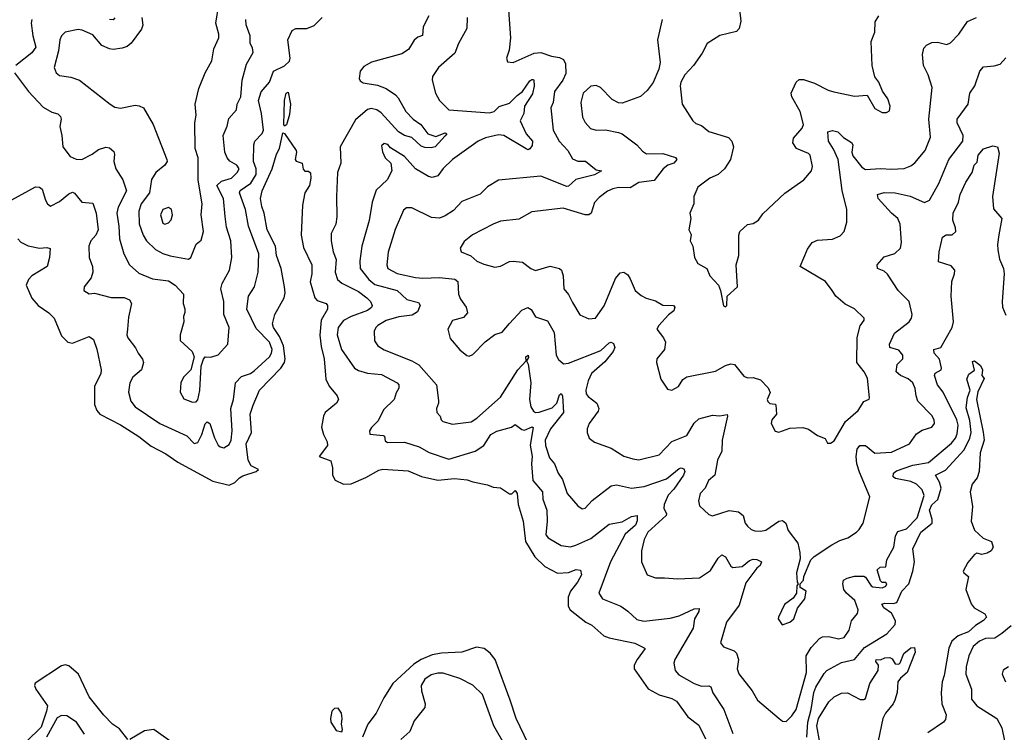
# Model space of a CAD drawing. Extents: x 2199565 to 2323334, y 894172 to 1018966.
# Tile 181 of 256: x 2235378 to 2240717, y 961711 to 965573. Entities that reach past the tile are written whole.
import ezdxf

# ---------------------------------------------------------------- set-up
doc = ezdxf.new("R2010")
doc.units = 0

msp = doc.modelspace()

# ---------------------------------------------------------------- linework, layer by layer
at = {"layer": '0CON10XD'}
for points in [[(2239275.6, 965675), (2239288.1, 965565), (2239279.2, 965525), (2239265, 965509.2), (2239175, 965487.5), (2239106.5, 965443.5), (2239078.7, 965391.3), (2239032.5, 965325), (2238984.7, 965275.3), (2238962.5, 965235), (2238958.9, 965215), (2238970, 965115), (2239028, 965025), (2239045, 965010.8), (2239075, 964999.2), (2239115, 964968), (2239222.5, 964935), (2239240, 964915), (2239248.8, 964885), (2239232.5, 964815), (2239200.8, 964765), (2239165.3, 964734.7), (2239120.8, 964715), (2239055.8, 964665), (2239034.2, 964615), (2239033.8, 964575), (2239011.2, 964525), (2239017.5, 964495), (2239007.5, 964435), (2239019.3, 964409.3), (2239014, 964375), (2239028.8, 964345), (2239036.7, 964285), (2239055, 964252.5), (2239103.9, 964223.9), (2239121.2, 964185), (2239166.7, 964135), (2239178.8, 964105), (2239195, 964022.5), (2239205, 964017.5), (2239212.5, 964025), (2239213.8, 964075), (2239270, 964125), (2239263.9, 964243.9), (2239277.5, 964295), (2239278, 964405), (2239283.8, 964425), (2239325, 964463.3), (2239355, 964469.2), (2239385, 964485.8), (2239408.3, 964521.7), (2239527.6, 964632.4), (2239630.8, 964705), (2239672.5, 964755), (2239677, 964777), (2239665, 964838.8), (2239655, 964848.6), (2239591.2, 964875), (2239570, 964905), (2239575, 964931.2), (2239621.4, 964985), (2239627.9, 965005), (2239611.2, 965075), (2239565.4, 965155), (2239562.4, 965175), (2239588.8, 965235), (2239605, 965249.2), (2239629.1, 965249.1), (2239688.6, 965228.6), (2239761.3, 965191.3), (2239792.4, 965182.4), (2239905, 965158.8), (2239973.9, 965163.9), (2240015, 965092.5), (2240055, 965071.2), (2240079.3, 965070.7), (2240095, 965080), (2240098.8, 965105), (2240086, 965145), (2240056, 965186), (2240036, 965235), (2240014.5, 965264.5), (2240001.1, 965325), (2239995.6, 965455), (2240015.5, 965505), (2240017.5, 965562.5), (2240036.2, 965595)], [(2236040.3, 965585), (2236046, 965544), (2236038.7, 965521.3), (2235983.5, 965446.5), (2235961.2, 965428.8), (2235935, 965418.8), (2235885, 965411.8), (2235864.6, 965414.6), (2235823.1, 965433.1), (2235775, 965491.1), (2235716.9, 965516.9), (2235695, 965520.5), (2235625, 965505.6), (2235604.6, 965485.4), (2235596.5, 965465), (2235589.6, 965405), (2235565.8, 965315), (2235576, 965285), (2235595, 965270), (2235655, 965261.9), (2235703.3, 965245), (2235868.8, 965115), (2235895, 965099.2), (2235925, 965094.2), (2236005, 965109.5), (2236026.7, 965106.7), (2236049.2, 965095), (2236102.2, 965005), (2236176.9, 964815), (2236178.1, 964805), (2236166, 964784), (2236117.5, 964745), (2236092.9, 964707.1), (2236081.6, 964635), (2236036.5, 964575), (2236023.6, 964535), (2236026.3, 964466.3), (2236047.3, 964405), (2236066.2, 964375), (2236115, 964328.5), (2236155, 964305.5), (2236195, 964293.8), (2236294.3, 964275.7), (2236306.1, 964283.9), (2236335, 964357.5), (2236362, 964378), (2236374.5, 964425), (2236363.1, 964515), (2236367.9, 964575), (2236346.9, 964703.1), (2236346.2, 964825), (2236330, 964875), (2236328.2, 965015), (2236336.1, 965055), (2236329.4, 965115), (2236350.3, 965199.7), (2236384.6, 965285.4), (2236419.5, 965350.5), (2236430.9, 965415), (2236458.5, 965475), (2236459.1, 965495), (2236441.5, 965555), (2236458.4, 965655)], [(2238029.6, 965625), (2238040, 965475), (2238032.1, 965407.9), (2238018.8, 965365), (2238023.3, 965345), (2238055, 965342), (2238167.5, 965392.5), (2238205, 965396.4), (2238261.2, 965375), (2238305, 965368.2), (2238326.9, 965356.9), (2238338.4, 965335), (2238338.9, 965281.1), (2238323.3, 965245), (2238278.2, 965185), (2238271.1, 965125), (2238257.5, 965095), (2238271.8, 964975), (2238303.1, 964915), (2238350.5, 964865), (2238375, 964820), (2238405, 964806.9), (2238446.5, 964806.5), (2238505, 964760), (2238532.5, 964755), (2238495, 964732.5), (2238393.3, 964706.7), (2238355, 964670.5), (2238345, 964668.8), (2238205, 964726), (2237975, 964704.2), (2237915, 964666.9), (2237875, 964627.1), (2237775, 964587.1), (2237730.2, 964539.8), (2237685, 964510.6), (2237655, 964497.8), (2237610.9, 964500.9), (2237505, 964554.3), (2237475, 964554), (2237459.7, 964540.3), (2237415, 964436.2), (2237375.9, 964314.1), (2237369.6, 964245), (2237375.3, 964225.3), (2237425, 964198.5), (2237525, 964176.5), (2237565, 964172), (2237655, 964176.8), (2237737.1, 964167.1), (2237754.4, 964155), (2237757.8, 964085), (2237767.9, 964057.9), (2237800, 964015), (2237806.2, 963985), (2237785, 963960), (2237725, 963942), (2237699.2, 963895), (2237712.5, 963845), (2237765, 963784.2), (2237802.4, 963752.4), (2237815, 963749.4), (2237835, 963757.8), (2237902.5, 963827.5), (2237955, 963867.1), (2237995, 963880), (2238035, 963926.5), (2238100.8, 963999.2), (2238133.4, 964013.4), (2238152.2, 964002.2), (2238175, 963961.9), (2238240.9, 963940.9), (2238277.3, 963877.3), (2238286.7, 963755), (2238300.7, 963730.7), (2238327.6, 963707.6), (2238355, 963710.8), (2238529.1, 963780.9), (2238575, 963822.5), (2238586.1, 963826.1), (2238598.8, 963818.8), (2238605.7, 963795.7), (2238595.5, 963775), (2238550.5, 963719.5), (2238478.5, 963655), (2238460, 963615), (2238447.7, 963565), (2238449.5, 963545), (2238460.3, 963530.3), (2238508.6, 963495), (2238519.2, 963465), (2238515, 963451.2), (2238467.1, 963385), (2238455.8, 963355), (2238456, 963335), (2238466.2, 963305), (2238495, 963282.5), (2238585, 963251.1), (2238655, 963207.5), (2238703.4, 963193.4), (2238735, 963187.9), (2238845, 963214.5), (2238915, 963287.6), (2238995, 963320), (2239035, 963387.1), (2239060.5, 963409.5), (2239135, 963429.5), (2239175, 963426.5), (2239213.8, 963433.8), (2239216.9, 963425), (2239187.5, 963295), (2239186.2, 963235), (2239161.8, 963185), (2239147.5, 963105), (2239113.3, 963075), (2239095.3, 963034.7), (2239068.9, 963005), (2239059.4, 962965), (2239065, 962937.5), (2239115, 962892), (2239135, 962883.8), (2239225, 962913.1), (2239276.2, 962906.2), (2239301.4, 962885), (2239312, 962845), (2239325, 962828), (2239345, 962810), (2239363.6, 962803.6), (2239395, 962800.9), (2239425, 962806.5), (2239495, 962856), (2239515, 962858.4), (2239532, 962845), (2239545.4, 962805), (2239598.5, 962735), (2239608.5, 962685), (2239609.4, 962650.6), (2239590, 962575), (2239593.8, 962523.8), (2239600, 962515), (2239592.5, 962505), (2239590, 962465), (2239571.7, 962438.3), (2239525.7, 962404.3), (2239492, 962335), (2239491.2, 962325), (2239512.5, 962292.5), (2239555, 962308), (2239575.8, 962325), (2239595.8, 962384.2), (2239636, 962435), (2239642.5, 962475), (2239610, 962495), (2239610, 962515), (2239627.5, 962535), (2239630, 962555), (2239668, 962645), (2239686.4, 962663.6), (2239782.7, 962727.3), (2239825, 962750.5), (2239868.8, 962765), (2239915, 962795.7), (2239930.5, 962809.5), (2239952.2, 962845), (2239987.9, 962987.9), (2239931.5, 963121.5)], [(2235335, 964597.7), (2235465, 964667.1), (2235485.7, 964665.7), (2235501.2, 964655), (2235518, 964595), (2235529.2, 964575), (2235545, 964562.5), (2235595, 964587.8), (2235645, 964629.5), (2235665, 964638), (2235675, 964633.8), (2235715, 964584.3), (2235775, 964579.2), (2235792.7, 964525), (2235803.5, 964435), (2235790.5, 964405), (2235765, 964374), (2235753.5, 964345), (2235755.6, 964285), (2235772.9, 964235), (2235775.5, 964204.5), (2235766.4, 964173.6), (2235728, 964125), (2235725.9, 964105.9), (2235755, 964087.5), (2235785, 964090.6), (2235875, 964066.7), (2235945, 964067.1), (2235973.8, 964055), (2235984, 964035), (2235968.7, 963961.3), (2235963.7, 963896.3), (2235959.1, 963865), (2235965, 963848), (2236006.9, 963795), (2236020, 963765), (2236045, 963733.8), (2236050, 963715), (2236038.6, 963675), (2235991.9, 963635), (2235975.5, 963605), (2235968.2, 963555), (2235980.4, 963505), (2236005, 963474.5), (2236138.1, 963385), (2236285, 963316.9), (2236325, 963275.6), (2236345, 963282.1), (2236366.8, 963325), (2236385, 963381.9), (2236395, 963393.1), (2236409.2, 963385), (2236435, 963306.7), (2236455, 963267.8), (2236465, 963258.1), (2236485, 963252.5), (2236515, 963270.8), (2236525.4, 963295), (2236530.3, 963345), (2236523.3, 963465), (2236537.9, 963515), (2236548.5, 963605), (2236581.2, 963638.8), (2236629.2, 963655), (2236650.4, 963669.6), (2236732.7, 963745), (2236744.2, 963765), (2236747, 963785), (2236732.5, 963825), (2236660.1, 963900.1), (2236610.9, 964005), (2236620, 964075), (2236651.1, 964125), (2236672.1, 964205), (2236674.7, 964305), (2236618.4, 964455), (2236602.2, 964545), (2236570.3, 964635), (2236573.3, 964646.7), (2236632.5, 964687.5), (2236660.8, 964735), (2236660.8, 964765), (2236645.7, 964805), (2236648.2, 964895), (2236654.2, 964915.8), (2236693.5, 964956.5), (2236700.6, 964975), (2236689.7, 965065), (2236672.9, 965135), (2236688.1, 965181.9), (2236733.4, 965235), (2236754.6, 965295), (2236815, 965323.6), (2236841.5, 965348.5), (2236845.5, 965365), (2236832.7, 965465), (2236855.4, 965514.6), (2236875, 965525.6), (2236935, 965526.4), (2236975, 965541.5), (2237017.8, 965585)], [(2235350.6, 965285), (2235426.4, 965185), (2235505, 965100), (2235553, 965073), (2235585, 965063.5), (2235599.5, 965049.5), (2235602.7, 965035), (2235595.6, 964995), (2235607.5, 964945), (2235612.2, 964885), (2235652.3, 964832.3), (2235685, 964817.8), (2235715, 964815.6), (2235771.4, 964845), (2235805, 964870.5), (2235845, 964881.5), (2235865, 964879.4), (2235888.7, 964858.7), (2235892.9, 964845), (2235889.1, 964805), (2235898.9, 964765), (2235937.3, 964705), (2235958.5, 964645), (2235912.5, 964557.5), (2235904.8, 964525), (2235916.9, 964455), (2235919.1, 964385), (2235942.9, 964305), (2235974.7, 964244.7), (2236025, 964199.6), (2236099.2, 964169.2), (2236185, 964157.9), (2236222.2, 964135), (2236267.3, 964085), (2236264.4, 964035), (2236274.2, 964005.8), (2236274.4, 963985.6), (2236265.8, 963965), (2236268.1, 963935), (2236248.9, 963865), (2236249.2, 963835), (2236314, 963775), (2236324, 963745), (2236305.8, 963675), (2236265.8, 963635), (2236251.9, 963605), (2236248.1, 963555), (2236268.7, 963518.7), (2236315, 963499.4), (2236335, 963501.9), (2236345, 963513.1), (2236356.1, 963563.9), (2236361.9, 963695), (2236375, 963733.3), (2236385, 963746.7), (2236415, 963744), (2236455, 963757.5), (2236507.5, 963815), (2236513.8, 963905), (2236484.7, 963974.7), (2236484.6, 964045), (2236469.2, 964115), (2236476.6, 964143.4), (2236516.1, 964215), (2236527.9, 964285), (2236524, 964375), (2236499.3, 964449.3), (2236493.1, 964506.9), (2236482.8, 964605), (2236447.8, 964675), (2236472.3, 964697.7), (2236527.3, 964715), (2236557.9, 964745), (2236568, 964765), (2236556.2, 964785), (2236517.3, 964807.3), (2236502.9, 964825), (2236491.5, 964855), (2236482.3, 964945), (2236503.1, 964996.9), (2236511.9, 965038.1), (2236554.5, 965085), (2236557.6, 965115), (2236577.3, 965155), (2236584.6, 965245.4), (2236607.6, 965332.4), (2236644.4, 965395), (2236641.1, 965421.1), (2236627.5, 965445), (2236628.5, 965485), (2236607.1, 965545), (2236604.5, 965575)], [(2235443.8, 965575), (2235440.9, 965555), (2235449.1, 965485), (2235465.9, 965425), (2235445, 965394.6), (2235358.1, 965325)], [(2235895, 965583.5), (2235885, 965573.1), (2235865, 965573.8)], [(2237597.8, 965595), (2237566.1, 965535), (2237561.8, 965488.2), (2237537.8, 965477.8), (2237518, 965462), (2237487.3, 965412.7), (2237451.3, 965388.7), (2237286.9, 965343.1), (2237245, 965319.6), (2237224.1, 965295), (2237218.9, 965255), (2237225, 965242.2), (2237240.8, 965230.8), (2237319, 965219), (2237365, 965200.4), (2237416.2, 965166.2), (2237430.7, 965150.7), (2237472.5, 965075), (2237512.7, 965035), (2237554.2, 965005), (2237591.8, 964955), (2237635, 964940.3), (2237685, 964960.8), (2237693.8, 964955), (2237685, 964943.1), (2237631.1, 964885), (2237609.1, 964879.1), (2237575, 964880.7), (2237555, 964888.6), (2237505, 964935.2), (2237465, 964946.1), (2237432.4, 964965), (2237338.3, 965068.3), (2237315, 965084.7), (2237285, 965091.6), (2237265, 965086), (2237199.4, 965030.6), (2237116.5, 964885), (2237119.2, 964795), (2237102.5, 964745), (2237095.6, 964614.4), (2237098.9, 964505), (2237092.7, 964465), (2237068.2, 964415), (2237067.9, 964375), (2237078.9, 964315), (2237093.6, 964273.6), (2237089.3, 964205), (2237101.5, 964165), (2237125.3, 964145.3), (2237215, 964100.9), (2237261.1, 964065), (2237280, 964045), (2237289.1, 964025), (2237286.3, 964013.7), (2237263.6, 963996.4), (2237175.6, 963965), (2237135, 963943.3), (2237105.3, 963905), (2237100.6, 963865), (2237123.9, 963785), (2237194.4, 963684.4), (2237215, 963671.9), (2237265, 963656.7), (2237340.9, 963650.9), (2237425.7, 963605), (2237434.3, 963595), (2237434.4, 963575.6), (2237418.9, 963551.1), (2237408.5, 963515), (2237351, 963459), (2237321.7, 963398.3), (2237286.8, 963363.2), (2237276, 963345), (2237276.4, 963326.4), (2237348.8, 963318.8), (2237356, 963315), (2237360.3, 963290.3), (2237372.1, 963282.1), (2237465, 963283.6), (2237545, 963258.2), (2237598.1, 963228.1), (2237705, 963190.4), (2237848.6, 963235), (2237895, 963264.5), (2237933.8, 963325), (2237965, 963342.7), (2238045, 963364.2), (2238065, 963378.8), (2238101.5, 963351.5), (2238115, 963348.5), (2238156.9, 963366.9), (2238162, 963362), (2238146.6, 963266.6), (2238158, 963205), (2238153.4, 963166.6), (2238160.9, 963075), (2238212.5, 963015), (2238214.6, 962975), (2238235.9, 962915), (2238239.3, 962855), (2238231.9, 962781.9), (2238244.1, 962764.1), (2238315, 962723.5), (2238365, 962715.4), (2238394.4, 962724.4), (2238475, 962760.6), (2238575, 962838.9), (2238645, 962851.3), (2238695, 962880.5), (2238726.2, 962885), (2238726.3, 962856.3), (2238717.4, 962832.6), (2238660.6, 962785), (2238581.1, 962635), (2238518.9, 962465), (2238538, 962435), (2238638, 962395), (2238675, 962367.1), (2238725, 962321.5), (2238762.7, 962312.7), (2238905, 962329.1), (2238955, 962342.7), (2239035, 962379.2), (2239062.5, 962382.5), (2239060, 962365), (2239037.5, 962325), (2239030.6, 962275), (2238930, 962105), (2238925.5, 962085), (2238932.5, 962045), (2238952.7, 962022.7), (2239035.8, 961975), (2239075, 961960.4), (2239115, 961962.2), (2239126.4, 961956.4), (2239136.7, 961925), (2239196.7, 961835), (2239245, 961704)], [(2237805.6, 965585), (2237802.5, 965525), (2237758.1, 965445), (2237737.2, 965392.8), (2237650, 965315), (2237616, 965265), (2237614.2, 965245), (2237633.1, 965175), (2237654.4, 965135), (2237706.2, 965085), (2237925, 965069), (2237951.1, 965075), (2237977.4, 965102.6), (2238035, 965121.8), (2238075, 965162.9), (2238105.5, 965184.5), (2238145, 965241.1), (2238155, 965249.2), (2238165, 965250), (2238165.6, 965245), (2238168.2, 965215), (2238158.6, 965171.4), (2238116.1, 965103.9), (2238111.1, 965065), (2238092.9, 965025), (2238125.3, 964955.3), (2238158.9, 964915), (2238157.8, 964892.2), (2238145, 964873.3), (2238135, 964868.8), (2238125, 964872.5), (2238004.2, 964945), (2237975, 964949.2), (2237905, 964932.4), (2237864.4, 964915), (2237725.3, 964814.7), (2237675, 964767.1), (2237645, 964727.1), (2237615, 964717.8), (2237595, 964723.1), (2237525, 964764.3), (2237465, 964832.5), (2237389.5, 964879.5), (2237375, 964896), (2237355, 964902), (2237340, 964890), (2237345, 964857.5), (2237360.8, 964825), (2237390, 964795), (2237395.7, 964755), (2237371.1, 964705), (2237310.6, 964649.4), (2237289.2, 964585), (2237272.9, 964485), (2237233.8, 964345), (2237223.3, 964266.7), (2237225.4, 964225), (2237271.8, 964165), (2237305, 964138.1), (2237425.2, 964105.2), (2237477.3, 964057.3), (2237540.6, 964040.6), (2237550, 964025), (2237535, 963989.2), (2237507.4, 963972.6), (2237435, 963962), (2237365, 963942.3), (2237320.6, 963915), (2237308.9, 963905), (2237300.9, 963885), (2237302, 963832), (2237320.8, 963805), (2237355, 963783.8), (2237504.1, 963724.1), (2237542.2, 963702.2), (2237638, 963595), (2237649.4, 963509.4), (2237650, 963495), (2237638.6, 963465), (2237640, 963445), (2237658.8, 963425), (2237663.3, 963405), (2237673.3, 963395), (2237725, 963380.8), (2237825.9, 963394.1), (2237856.8, 963413.2), (2237985, 963526.9), (2238079.6, 963675), (2238123.8, 963725), (2238123.5, 963745), (2238135, 963755.6), (2238137, 963743), (2238126.7, 963725), (2238135.4, 963705.4), (2238149.1, 963605), (2238141.9, 963515), (2238149.5, 963475), (2238165, 963450.5), (2238175, 963444), (2238195, 963445.8), (2238265, 963469.2), (2238291.6, 963495), (2238305, 963540), (2238315, 963546.5), (2238321.8, 963535), (2238327.3, 963445), (2238255.9, 963355), (2238228.5, 963295), (2238228.9, 963265), (2238251.2, 963198.8), (2238279.1, 963165), (2238297.3, 963115), (2238320.8, 963080.8), (2238346.9, 963005), (2238405, 962938), (2238428.3, 962921.7), (2238445, 962926.2), (2238483.3, 962966.7), (2238585, 963046.7), (2238615, 963051.8), (2238695, 963033.8), (2238765, 963043.6), (2238885, 963083.8), (2238955, 963140.2), (2238965, 963144.2), (2238979.4, 963139.4), (2238984.1, 963125), (2238977.4, 963105), (2238925, 963027.9), (2238895, 962996.9), (2238872.7, 962945), (2238870.4, 962925), (2238886.4, 962895), (2238884.5, 962885), (2238785, 962795.4), (2238765.3, 962755), (2238750.4, 962695), (2238749.5, 962635), (2238781.2, 962565), (2238825, 962548.6), (2238875, 962548.6), (2238945, 962542.2), (2239065, 962548.2), (2239125, 962588.1), (2239165, 962654.4), (2239185, 962672.2), (2239205, 962662.2), (2239235, 962610.8), (2239245, 962603.5), (2239295, 962610), (2239335, 962641.8), (2239355, 962649.5), (2239375, 962648.2), (2239401.2, 962635), (2239393.1, 962615), (2239375, 962600), (2239315, 962520), (2239279.4, 962400.6), (2239211.5, 962308.5), (2239179.2, 962195), (2239194.5, 962174.5), (2239252.1, 962152.1), (2239265, 962140), (2239276, 962105), (2239268.8, 962055), (2239278.1, 962028.1), (2239350.5, 961935), (2239379.4, 961885), (2239496, 961785), (2239515, 961770.8), (2239535, 961770), (2239565, 961799.5), (2239588.6, 961835), (2239645.3, 962035), (2239643.2, 962125), (2239669.3, 962170.7), (2239715, 962219.4), (2239732, 962228), (2239765, 962230), (2239817.6, 962217.6), (2239848.5, 962225), (2239876.4, 962265), (2239888.6, 962315), (2239920.6, 962355), (2239925.6, 962375), (2239907.3, 962425), (2239860.8, 962465), (2239846.2, 962485), (2239840.8, 962515), (2239846, 962535), (2239865, 962546.7), (2239905, 962557.5), (2239955, 962556.7), (2239965, 962551.4), (2239995, 962505.3), (2240005, 962499.6), (2240055, 962493.2), (2240075, 962503.1), (2240080.5, 962515), (2240075, 962521.9), (2240055, 962522.9), (2240045, 962530.8), (2240027.9, 962592.1), (2240044.6, 962605.4), (2240075, 962607.5), (2240081.1, 962645), (2240118, 962715), (2240128.1, 962775), (2240140, 962800), (2240186.5, 962813.5), (2240245, 962872.5), (2240283.1, 962995), (2240270.9, 963025), (2240240.8, 963055), (2240209.9, 963069.9), (2240127.1, 963087.1), (2240115.2, 963095.2), (2240115.8, 963115), (2240131.9, 963128.1), (2240221.8, 963158.2), (2240306.1, 963173.9), (2240431.2, 963278.8), (2240452.4, 963305), (2240461.7, 963328.3), (2240466.6, 963375), (2240460, 963405), (2240386.2, 963555), (2240354.7, 963594.7), (2240338.2, 963645), (2240342.6, 963657.4), (2240374.4, 963675), (2240376.6, 963685), (2240365, 963733.8), (2240337.3, 963765), (2240334.4, 963785), (2240372.7, 963797.3), (2240434.8, 963905.2), (2240442.1, 963935), (2240429.4, 964075), (2240432.7, 964155), (2240447.7, 964195), (2240448.8, 964215), (2240429.4, 964239.4), (2240360.6, 964260.6), (2240363.1, 964315), (2240381.2, 964395), (2240402.6, 964407.4), (2240435, 964406.7), (2240453.6, 964425), (2240453.1, 964445), (2240437.4, 964487.4), (2240439, 964525), (2240468.2, 964585), (2240477.4, 964625), (2240508, 964692), (2240542.9, 964745), (2240554, 964785), (2240569.6, 964800.4), (2240575, 964839.2), (2240605, 964873.8), (2240655, 964888.8), (2240680, 964885), (2240690, 964850), (2240652.6, 964615), (2240658, 964548), (2240703.8, 964495), (2240687.4, 964407.4), (2240680, 964355), (2240682.3, 964325), (2240691.1, 964275), (2240711.9, 964225), (2240716.4, 964195), (2240705.4, 964045.4), (2240708.2, 964015), (2240725, 963972)], [(2238861.9, 965575), (2238836.9, 965465), (2238851.4, 965341.4), (2238843.3, 965305), (2238813.6, 965233.6), (2238781, 965189), (2238745, 965157.1), (2238645, 965120.8), (2238625, 965122), (2238590.5, 965140.5), (2238527.5, 965205), (2238505, 965216.2), (2238475, 965212.2), (2238433.6, 965175), (2238421.5, 965125), (2238430.5, 965045), (2238445.4, 965015.4), (2238473.7, 964983.7), (2238505, 964974.5), (2238555, 964975.6), (2238625, 964962.5), (2238645, 964954), (2238724.6, 964894.6), (2238755, 964860), (2238776.7, 964846.7), (2238865, 964848.6), (2238935, 964826.4), (2238941.8, 964815), (2238925, 964795.9), (2238892.9, 964785), (2238866.7, 964765), (2238818.4, 964701.6), (2238735, 964690.6), (2238688.9, 964661.1), (2238625, 964664.6), (2238595, 964657.1), (2238565, 964644.4), (2238521.1, 964608.9), (2238495, 964581.9), (2238477.1, 964525), (2238465, 964515.4), (2238445, 964516), (2238325, 964551.2), (2238155, 964532.5), (2238085, 964492.9), (2237985, 964481.2), (2237945, 964465.4), (2237833.5, 964406.5), (2237788.5, 964371.5), (2237766.7, 964335), (2237772.5, 964315), (2237825, 964293.6), (2237858, 964265), (2237895, 964248.1), (2237955, 964231.9), (2237985, 964238.2), (2238035, 964262.9), (2238055, 964264.6), (2238105, 964258.9), (2238149.2, 964225), (2238175, 964214.6), (2238255, 964236.7), (2238304.5, 964224.5), (2238315.5, 964215.5), (2238324.6, 964185), (2238329.5, 964115), (2238355, 964082.9), (2238375, 964040.8), (2238415, 963974), (2238465, 963951.4), (2238500, 963955), (2238547.4, 964022.6), (2238609.1, 964170.9), (2238635, 964200.8), (2238655, 964204.2), (2238675, 964190), (2238689.2, 964169.2), (2238715, 964105.7), (2238748.7, 964078.7), (2238775, 964063.8), (2238825, 964050), (2238865.4, 964025.4), (2238923.3, 964023.3), (2238931.1, 964015), (2238925, 963994.4), (2238896.8, 963973.2), (2238844, 963915), (2238832.9, 963895), (2238868.9, 963848.9), (2238879.4, 963825), (2238874.3, 963785), (2238833.8, 963735), (2238831.2, 963715), (2238854.1, 963624.1), (2238890.5, 963570.5), (2238915, 963566), (2238950, 963585), (2238975, 963623.8), (2238995, 963637.1), (2239151.3, 963668.7), (2239205, 963698.1), (2239235, 963708.6), (2239254.2, 963704.2), (2239305, 963641.4), (2239325, 963631.4), (2239355, 963634.2), (2239395, 963621.4), (2239437.6, 963577.6), (2239447.2, 963552.8), (2239430.8, 963515), (2239434.1, 963504.1), (2239445, 963492.5), (2239475, 963490), (2239477.5, 963485), (2239482.5, 963435), (2239457.5, 963405), (2239453.3, 963385), (2239475, 963342.5), (2239495, 963337.5), (2239555, 963358.8), (2239625, 963363.3), (2239655, 963353.8), (2239705, 963318.8), (2239745, 963302.5), (2239758.3, 963278.3), (2239775, 963277.5), (2239795, 963290), (2239856.5, 963395), (2239925, 963455.5), (2239955, 963503.3), (2239984.4, 963515.6), (2239987.1, 963522.9), (2239975, 963630), (2239956.7, 963665), (2239918.2, 963715), (2239919.3, 963850.7), (2239935.6, 963914.4), (2239956.7, 963945), (2239956.7, 963955), (2239905.8, 964005.8), (2239855, 964031.2), (2239803.8, 964075), (2239784, 964105), (2239748, 964155), (2239610, 964235), (2239649.7, 964330.3), (2239676, 964365), (2239705, 964378.1), (2239785, 964384.4), (2239827.4, 964402.6), (2239848.6, 964425), (2239863.1, 964475), (2239863.3, 964545), (2239837.7, 964647.7), (2239816.4, 964816.4), (2239791.6, 964871.6), (2239763.8, 964915), (2239761.2, 964965), (2239785, 964971.9), (2239815, 964965.6), (2239844.7, 964934.7), (2239887.8, 964907.8), (2239895.5, 964895), (2239889.8, 964855), (2239895.8, 964835), (2239945, 964773.9), (2239965, 964760.7), (2240045, 964767.6), (2240105, 964762.5), (2240173.7, 964766.3), (2240209.5, 964780.5), (2240232.9, 964797.1), (2240287.5, 964865), (2240317.1, 964937.1), (2240308, 965035), (2240326.5, 965205), (2240304.4, 965275), (2240278.9, 965325), (2240273.5, 965385), (2240280.9, 965419.1), (2240294.5, 965435.5), (2240325, 965449.4), (2240355, 965451.1), (2240405, 965438.9), (2240425, 965447.5), (2240471.1, 965495), (2240517.3, 965562.7), (2240566.2, 965585)], [(2239931.5, 963121.5), (2239916.8, 963166.8), (2239914, 963205), (2239919.2, 963245), (2239934.2, 963265), (2239965, 963264.6), (2240015, 963224.5), (2240105, 963229.2), (2240203.8, 963275), (2240240.6, 963329.4), (2240272.5, 963347.5), (2240325, 963364.4), (2240338.6, 963385), (2240337.1, 963405), (2240325, 963428), (2240248.8, 963505), (2240238.4, 963535), (2240234.5, 963575), (2240221.8, 963605), (2240195.8, 963625.8), (2240154.2, 963644.2), (2240130, 963665), (2240136.3, 963703.7), (2240167.5, 963735), (2240166.5, 963755), (2240145, 963782.7), (2240096.8, 963796.8), (2240094.1, 963815), (2240121.5, 963875), (2240201.4, 963935), (2240214.4, 963955), (2240217.8, 963975), (2240201.4, 964045), (2240141.5, 964105), (2240083.3, 964193.3), (2240065, 964210), (2240030, 964225), (2240027.5, 964245), (2240065, 964287.1), (2240123.1, 964306.9), (2240154.5, 964335.5), (2240160, 964365), (2240152.7, 964465), (2240139.5, 964495), (2240105, 964524.5), (2240033.1, 964605), (2240029.2, 964625), (2240065, 964637.2), (2240125, 964634.2), (2240206.1, 964616.1), (2240285, 964582.7), (2240311.1, 964595), (2240362.1, 964685), (2240416.5, 964815), (2240491.4, 964915), (2240494.3, 964945), (2240461.4, 965015), (2240461.4, 965035), (2240520.5, 965115), (2240529.5, 965175), (2240558.1, 965215), (2240584.2, 965295), (2240605, 965318), (2240662.7, 965322.7), (2240695, 965332.9), (2240725, 965367.1)], [(2236815, 964996.7), (2236810, 965005), (2236814, 965135), (2236823.8, 965175), (2236835, 965181.2), (2236846, 965115), (2236841.2, 965058.8), (2236825, 965004.2), (2236815, 964996.7)], [(2236691.1, 964561.1), (2236683.8, 964605), (2236693, 964645), (2236746.8, 964765), (2236771.2, 964845), (2236786.7, 964875), (2236805, 964960), (2236815, 964956.2), (2236876.7, 964865), (2236880, 964855), (2236872.5, 964815), (2236877, 964807), (2236910, 964795), (2236915, 964762.5), (2236925, 964752.5), (2236945, 964752.5), (2236955, 964742.5), (2236957.8, 964715), (2236949.6, 964675), (2236925.4, 964634.6), (2236912.2, 964567.8), (2236905.3, 964405), (2236918.2, 964338.3), (2236963.1, 964245), (2236961.9, 964195), (2236953.3, 964153.3), (2236978.5, 964065), (2236990.7, 964050.7), (2237040, 964035), (2237048, 964025), (2237047.1, 964005), (2237013.3, 963945), (2237006.1, 963863.9), (2237012.4, 963802.4), (2237029.3, 963735), (2237039.1, 963625), (2237056.3, 963586.3), (2237100, 963535), (2237108, 963515), (2237096, 963495), (2237035.3, 963444.7), (2237025.4, 963425), (2237015.5, 963365), (2237026.1, 963325), (2237045.3, 963285), (2237046.9, 963265), (2237002.5, 963205), (2237065, 963182), (2237074.6, 963145), (2237074.7, 963105), (2237088.2, 963078.2), (2237135, 963056.1), (2237175, 963057.1), (2237255, 963091.4), (2237325, 963131.2), (2237347, 963137), (2237485, 963128.8), (2237558, 963098), (2237645, 963078.2), (2237736, 963086), (2237805, 963080), (2237835, 963069.2), (2237915, 963052.5), (2237945, 963040), (2237985, 963035.8), (2238035, 963003.8), (2238046.1, 963003.9), (2238065, 963021.2), (2238075.6, 963004.4), (2238080.4, 962945), (2238108, 962855), (2238120.5, 962745), (2238172, 962662), (2238225, 962608.9), (2238295, 962573.9), (2238353.4, 962576.6), (2238395, 962593.1), (2238418.8, 962588.8), (2238424, 962565), (2238402.9, 962525), (2238365.4, 962475), (2238353.1, 962443.1), (2238352.2, 962395), (2238363.1, 962375), (2238448.4, 962308.4), (2238481.1, 962291.1), (2238545, 962233.6), (2238575, 962222.3), (2238713.3, 962193.3), (2238765, 962168.8), (2238770, 962165), (2238725.7, 962105), (2238710, 962075), (2238710.8, 962055), (2238785.7, 961945.7), (2238845, 961913.3), (2238915, 961893.8), (2238939.6, 961879.6), (2239002.1, 961795), (2239060.1, 961750.1), (2239096.6, 961675)], [(2235367.8, 964385), (2235385, 964367.3), (2235425, 964347.1), (2235485, 964335.6), (2235525, 964339.2), (2235543.6, 964333.6), (2235540.8, 964285), (2235527.5, 964235), (2235445, 964185.6), (2235425.6, 964165), (2235414.5, 964135), (2235443.7, 964063.7), (2235479.4, 964025), (2235535.8, 963985), (2235565.6, 963955), (2235605, 963859.2), (2235638.8, 963825), (2235665, 963820), (2235755, 963855.7), (2235779.3, 963839.3), (2235796.9, 963786.9), (2235820.8, 963675), (2235819.2, 963655), (2235783.8, 963585), (2235785, 963486.7), (2235797.2, 963455), (2235812.5, 963435), (2235925, 963377.8), (2236025, 963314.6), (2236091.2, 963261.2), (2236170.9, 963220.9), (2236236, 963175), (2236425, 963071.8), (2236515, 963050.8), (2236545, 963064.3), (2236569.5, 963090.5), (2236588.9, 963101.1), (2236661.2, 963125), (2236673.3, 963135), (2236634.4, 963154.4), (2236618, 963185), (2236606.8, 963275), (2236635.2, 963335), (2236628.9, 963435), (2236645.2, 963484.8), (2236679.1, 963565), (2236795.2, 963684.8), (2236813.8, 963715), (2236818.1, 963735), (2236808.4, 963805), (2236786.8, 963856.8), (2236753.8, 963905), (2236750, 963925), (2236762.5, 963975), (2236811.9, 964065), (2236817.2, 964092.8), (2236813.8, 964125), (2236796.5, 964225), (2236771.8, 964295), (2236764.7, 964345), (2236719.7, 964435), (2236704.8, 964524.8), (2236691.1, 964561.1)], [(2236165, 964465.7), (2236185, 964471.9), (2236200.6, 964489.4), (2236206.7, 964515), (2236200.8, 964545), (2236185, 964555.6), (2236155, 964544.4), (2236142.3, 964515), (2236155, 964470.8), (2236165, 964465.7)], [(2239646.5, 961685), (2239651.4, 961765), (2239669.8, 961835), (2239684.2, 961925.8), (2239695.3, 961955), (2239740.7, 962029.3), (2239755, 962046.2), (2239835, 962088.5), (2239905.3, 962104.7), (2239959.9, 962170.1), (2240079.5, 962245), (2240126.2, 962295), (2240126.5, 962315), (2240106.3, 962356.3), (2240064.8, 962384.8), (2240053.6, 962405), (2240068.5, 962411.5), (2240115, 962409.4), (2240134.4, 962415), (2240161.1, 962475), (2240199.1, 962515), (2240221.8, 962585), (2240229.7, 962635), (2240220.6, 962705), (2240265.2, 962795), (2240325.4, 962845), (2240325.9, 962865), (2240311, 962915), (2240325, 962943), (2240357.1, 962972.9), (2240374.8, 963034.8), (2240365.8, 963065.8), (2240343.6, 963105), (2240398.4, 963131.6), (2240499, 963241), (2240531, 963305), (2240536.9, 963335), (2240529.9, 963399.9), (2240510.3, 963469.7), (2240517.7, 963525), (2240531.3, 963565), (2240514.1, 963625), (2240525, 963651.5), (2240555.6, 963674.4), (2240545, 963720), (2240555, 963723.8), (2240588.8, 963698.8), (2240599.5, 963675), (2240596, 963645), (2240607.7, 963627.7), (2240573.4, 963556.6), (2240566.7, 963515), (2240602.7, 963337.3), (2240607.8, 963295), (2240586.1, 963225), (2240580, 963125), (2240570.6, 963089.4), (2240542.5, 963055), (2240532.5, 963015), (2240544.6, 962935.4), (2240537.9, 962855), (2240555.6, 962805.6), (2240602.6, 962762.6), (2240647.5, 962745), (2240656, 962715), (2240645.8, 962695), (2240625, 962681.4), (2240595, 962674.4), (2240568.3, 962681.7), (2240555.7, 962674.3), (2240519.2, 962630.8), (2240494.5, 962585), (2240498.1, 962575), (2240522.5, 962555), (2240509.2, 962485), (2240536.6, 962406.6), (2240554.6, 962384.6), (2240612.4, 962352.4), (2240620, 962335), (2240605, 962316.7), (2240560.7, 962289.3), (2240523.2, 962255), (2240466.1, 962233.9), (2240433.1, 962205), (2240416.2, 962166.2), (2240390.9, 962019.1)], [(2240755, 962287.8), (2240704.4, 962245.6), (2240665, 962221.6), (2240615, 962218.9), (2240583.5, 962205), (2240548.5, 962175), (2240525.3, 962125), (2240510.5, 962065), (2240509.2, 962025), (2240538.9, 961945), (2240539.5, 961889.5), (2240567.5, 961855), (2240676.1, 961786.1), (2240703.5, 961735), (2240717.5, 961665)], [(2238157.8, 961605), (2238071.2, 961785), (2238038.4, 961885), (2237957.3, 962105), (2237930.3, 962140.3), (2237896.7, 962165), (2237855, 962171.8), (2237775.3, 962144.7), (2237665, 962139.5), (2237615, 962130.6), (2237555, 962105.2), (2237515, 962079.8), (2237401.1, 961975), (2237352.2, 961897.8), (2237312.2, 961815), (2237266, 961755), (2237238, 961685)], [(2239717.7, 961655), (2239700.1, 961745), (2239709.7, 961785), (2239765, 961875.5), (2239795, 961903.1), (2239835, 961923.5), (2239866.7, 961925), (2239935, 961888.5), (2239955, 961888.1), (2239965, 961894.3), (2239988.9, 961975), (2240033.1, 962045), (2240034.4, 962074.4), (2240020, 962095), (2240022.5, 962105), (2240045, 962103.3), (2240070, 962115), (2240096.1, 962116.1), (2240109.3, 962109.3), (2240125, 962082.5), (2240145, 962080), (2240153, 962087), (2240171.5, 962138.5), (2240211.2, 962168.8), (2240230, 962170), (2240234.2, 962145), (2240190.9, 962035), (2240154.4, 962005), (2240140, 961985), (2240135.8, 961925.8), (2240123.3, 961885), (2240115, 961864.2), (2240072.9, 961815), (2240059.2, 961785), (2240034, 961665)], [(2235834.1, 961804.1), (2235755, 961902.5), (2235698, 962025), (2235645, 962071.2), (2235625, 962075.8), (2235605, 962071.8), (2235462.4, 961977.6), (2235458.7, 961965), (2235465.9, 961945), (2235528.5, 961855), (2235524.5, 961825), (2235495, 961737.8), (2235415, 961660)], [(2238013.1, 961635), (2237949.2, 961745), (2237887.1, 961915), (2237835, 961966.5), (2237765, 962002.3), (2237675, 962031.2), (2237645, 962031.6), (2237608.7, 962021.3), (2237575, 961999.4), (2237555.5, 961965), (2237556.5, 961935), (2237576.7, 961865), (2237575.4, 961844.6), (2237517.4, 961772.6), (2237493.3, 961715), (2237445, 961670.8)], [(2240740, 962065), (2240711.7, 962048.3), (2240706.2, 962025), (2240724, 961985)], [(2240390.9, 962019.1), (2240380.4, 961985), (2240374.4, 961925), (2240379.1, 961865), (2240401.4, 961805), (2240399.1, 961780.9), (2240388, 961765), (2240302.9, 961707.1)], [(2237125, 961713.3), (2237128.8, 961725), (2237122.5, 961755), (2237127.1, 961785), (2237122.5, 961815), (2237105, 961841.2), (2237085, 961840), (2237071.2, 961825), (2237063.1, 961785), (2237065.6, 961765), (2237095, 961721.2), (2237125, 961713.3)], [(2235730.7, 961700.7), (2235686.9, 961765), (2235635, 961799.6), (2235605, 961802.5), (2235581.2, 961788.8), (2235523.9, 961685)], [(2235965, 961671.4), (2235919.7, 961729.7), (2235882.2, 961755), (2235834.1, 961804.1)], [(2236225, 961641.3), (2236105, 961725.2), (2236055, 961718.9), (2235975, 961671.4)]]:
    msp.add_lwpolyline(points, dxfattribs=at)

doc.saveas('drawing.dxf')
